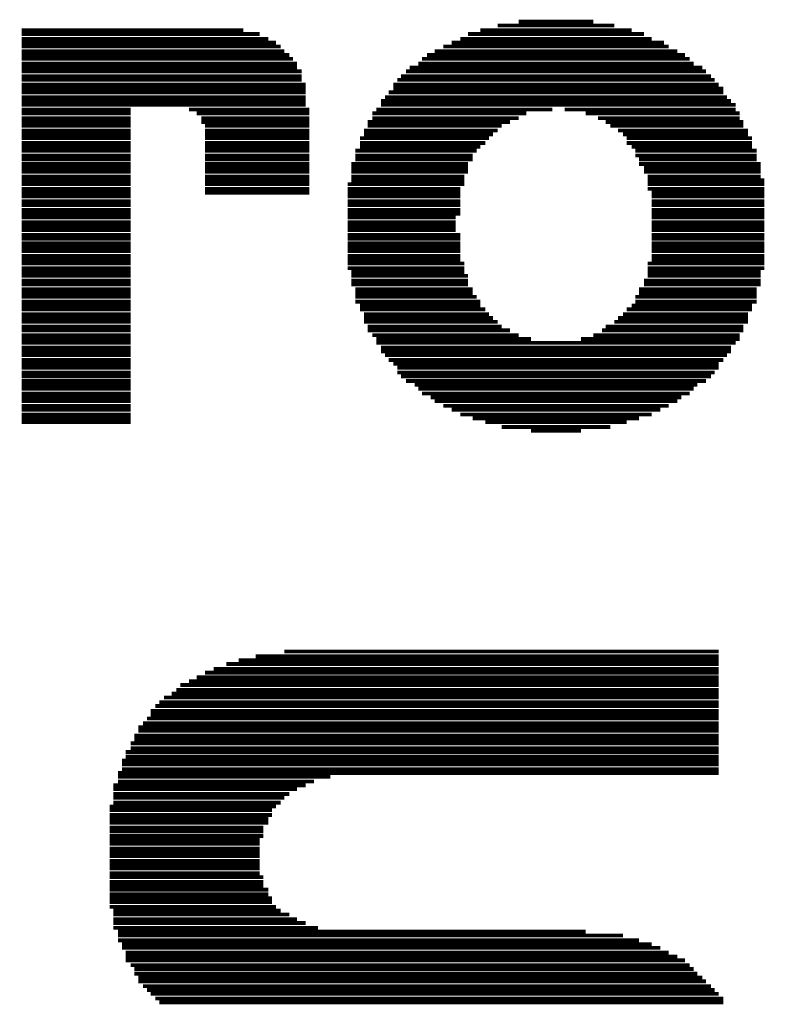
# Model space of a CAD drawing. Extents: x -9 to 122, y -9 to 65.
# Tile 229 of 256: x 75.18 to 77.16, y 31.31 to 33.93. Entities that reach past the tile are written whole.
import ezdxf

# ---------------------------------------------------------------- set-up
doc = ezdxf.new("R2010")
doc.units = 0
doc.layers.add('CLICKER_4_FOR_R7FA4M2A_V100_GTO', color=12, linetype='CONTINUOUS')

msp = doc.modelspace()

# ---------------------------------------------------------------- linework, layer by layer
at = {"layer": 'CLICKER_4_FOR_R7FA4M2A_V100_GTO', "const_width": 0.01016}
for points in [[(75.18146, 33.90138), (75.77074, 33.90138)], [(76.40066, 33.90138), (76.80198, 33.90138)], [(76.44638, 33.91408), (76.75626, 33.91408)], [(76.50226, 33.92424), (76.70038, 33.92424)], [(75.18146, 33.89122), (75.81392, 33.89122)], [(75.18146, 33.87852), (75.83678, 33.87852)], [(76.34732, 33.87852), (76.85532, 33.87852)], [(76.36764, 33.89122), (76.835, 33.89122)], [(75.18146, 33.86836), (75.8571, 33.86836)], [(75.18146, 33.8582), (75.8698, 33.8582)], [(76.3016, 33.8582), (76.90104, 33.8582)], [(76.32446, 33.86836), (76.88834, 33.86836)], [(75.18146, 33.8455), (75.87996, 33.8455)], [(75.18146, 33.83534), (75.89266, 33.83534)], [(75.18146, 33.82518), (75.90282, 33.82518)], [(76.24572, 33.82518), (76.95692, 33.82518)], [(76.25842, 33.83534), (76.94422, 33.83534)], [(76.27874, 33.8455), (76.9239, 33.8455)], [(75.18146, 33.81248), (75.91298, 33.81248)], [(75.18146, 33.80232), (75.91298, 33.80232)], [(76.2127, 33.80232), (76.98994, 33.80232)], [(76.23556, 33.81248), (76.96708, 33.81248)], [(75.18146, 33.79216), (75.92568, 33.79216)], [(75.18146, 33.77946), (75.92568, 33.77946)], [(76.18984, 33.77946), (77.0128, 33.77946)], [(76.20254, 33.79216), (77.0001, 33.79216)], [(75.18146, 33.7693), (75.92568, 33.7693)], [(75.18146, 33.7566), (75.93584, 33.7566)], [(75.18146, 33.74644), (75.93584, 33.74644)], [(76.16952, 33.7566), (77.03312, 33.7566)], [(76.16952, 33.74644), (77.04582, 33.74644)], [(76.17968, 33.7693), (77.02296, 33.7693)], [(75.18146, 33.73628), (75.93584, 33.73628)], [(75.18146, 33.72358), (75.93584, 33.72358)], [(76.14666, 33.72358), (77.05598, 33.72358)], [(76.15682, 33.73628), (77.04582, 33.73628)], [(75.18146, 33.71342), (75.93584, 33.71342)], [(75.18146, 33.70326), (75.93584, 33.70326)], [(76.1365, 33.71342), (77.06614, 33.71342)], [(76.1365, 33.70326), (77.07884, 33.70326)], [(75.18146, 33.69056), (75.47102, 33.69056)], [(75.18146, 33.6804), (75.47102, 33.6804)], [(75.18146, 33.6677), (75.47102, 33.6677)], [(75.62596, 33.69056), (75.946, 33.69056)], [(75.64628, 33.6804), (75.946, 33.6804)], [(75.65898, 33.6677), (75.946, 33.6677)], [(76.11364, 33.6804), (76.52258, 33.6804)], [(76.11364, 33.6677), (76.50226, 33.6677)], [(76.1238, 33.69056), (76.59116, 33.69056)], [(76.62418, 33.69056), (77.07884, 33.69056)], [(76.68006, 33.6804), (77.089, 33.6804)], [(76.71308, 33.6677), (77.089, 33.6677)], [(75.18146, 33.65754), (75.47102, 33.65754)], [(75.18146, 33.64738), (75.47102, 33.64738)], [(75.65898, 33.65754), (75.946, 33.65754)], [(75.66914, 33.64738), (75.946, 33.64738)], [(76.10094, 33.65754), (76.4794, 33.65754)], [(76.10094, 33.64738), (76.45654, 33.64738)], [(76.7334, 33.65754), (77.09916, 33.65754)], [(76.7461, 33.64738), (77.09916, 33.64738)], [(75.18146, 33.63468), (75.47102, 33.63468)], [(75.18146, 33.62452), (75.47102, 33.62452)], [(75.18146, 33.61436), (75.47102, 33.61436)], [(75.66914, 33.63468), (75.946, 33.63468)], [(75.66914, 33.62452), (75.946, 33.62452)], [(75.66914, 33.61436), (75.946, 33.61436)], [(76.08062, 33.61436), (76.42352, 33.61436)], [(76.09078, 33.63468), (76.44638, 33.63468)], [(76.09078, 33.62452), (76.43368, 33.62452)], [(76.76642, 33.63468), (77.11186, 33.63468)], [(76.77912, 33.62452), (77.11186, 33.62452)], [(76.78928, 33.61436), (77.12202, 33.61436)], [(75.18146, 33.60166), (75.47102, 33.60166)], [(75.18146, 33.5915), (75.47102, 33.5915)], [(75.66914, 33.60166), (75.946, 33.60166)], [(75.66914, 33.5915), (75.946, 33.5915)], [(76.08062, 33.60166), (76.41336, 33.60166)], [(76.08062, 33.5915), (76.40066, 33.5915)], [(76.78928, 33.60166), (77.12202, 33.60166)], [(76.80198, 33.5915), (77.12202, 33.5915)], [(75.18146, 33.58134), (75.47102, 33.58134)], [(75.18146, 33.56864), (75.47102, 33.56864)], [(75.66914, 33.58134), (75.946, 33.58134)], [(75.66914, 33.56864), (75.946, 33.56864)], [(76.06792, 33.58134), (76.3905, 33.58134)], [(76.06792, 33.56864), (76.38034, 33.56864)], [(76.81214, 33.58134), (77.13472, 33.58134)], [(76.81214, 33.56864), (77.13472, 33.56864)], [(75.18146, 33.55848), (75.47102, 33.55848)], [(75.18146, 33.54578), (75.47102, 33.54578)], [(75.18146, 33.53562), (75.47102, 33.53562)], [(75.66914, 33.55848), (75.946, 33.55848)], [(75.66914, 33.54578), (75.946, 33.54578)], [(75.66914, 33.53562), (75.946, 33.53562)], [(76.05776, 33.54578), (76.36764, 33.54578)], [(76.05776, 33.53562), (76.36764, 33.53562)], [(76.06792, 33.55848), (76.38034, 33.55848)], [(76.8223, 33.55848), (77.13472, 33.55848)], [(76.8223, 33.54578), (77.14488, 33.54578)], [(76.835, 33.53562), (77.14488, 33.53562)], [(75.18146, 33.52546), (75.47102, 33.52546)], [(75.18146, 33.51276), (75.47102, 33.51276)], [(75.66914, 33.52546), (75.946, 33.52546)], [(75.66914, 33.51276), (75.946, 33.51276)], [(76.05776, 33.52546), (76.36764, 33.52546)], [(76.05776, 33.51276), (76.35748, 33.51276)], [(76.835, 33.52546), (77.14488, 33.52546)], [(76.84516, 33.51276), (77.14488, 33.51276)], [(75.18146, 33.5026), (75.47102, 33.5026)], [(75.18146, 33.49244), (75.47102, 33.49244)], [(75.66914, 33.5026), (75.946, 33.5026)], [(75.66914, 33.49244), (75.946, 33.49244)], [(76.0476, 33.49244), (76.35748, 33.49244)], [(76.05776, 33.5026), (76.35748, 33.5026)], [(76.84516, 33.5026), (77.15504, 33.5026)], [(76.84516, 33.49244), (77.15504, 33.49244)], [(75.18146, 33.47974), (75.47102, 33.47974)], [(75.18146, 33.46958), (75.47102, 33.46958)], [(75.18146, 33.45942), (75.47102, 33.45942)], [(75.66914, 33.47974), (75.946, 33.47974)], [(75.66914, 33.46958), (75.946, 33.46958)], [(76.0476, 33.47974), (76.34732, 33.47974)], [(76.0476, 33.46958), (76.34732, 33.46958)], [(76.0476, 33.45942), (76.34732, 33.45942)], [(76.84516, 33.47974), (77.15504, 33.47974)], [(76.85532, 33.46958), (77.15504, 33.46958)], [(76.85532, 33.45942), (77.15504, 33.45942)], [(75.18146, 33.44672), (75.47102, 33.44672)], [(75.18146, 33.43656), (75.47102, 33.43656)], [(76.0476, 33.44672), (76.34732, 33.44672)], [(76.0476, 33.43656), (76.34732, 33.43656)], [(76.85532, 33.44672), (77.15504, 33.44672)], [(76.85532, 33.43656), (77.15504, 33.43656)], [(75.18146, 33.42386), (75.47102, 33.42386)], [(75.18146, 33.4137), (75.47102, 33.4137)], [(76.0476, 33.42386), (76.34732, 33.42386)], [(76.0476, 33.4137), (76.34732, 33.4137)], [(76.85532, 33.42386), (77.15504, 33.42386)], [(76.85532, 33.4137), (77.15504, 33.4137)], [(75.18146, 33.40354), (75.47102, 33.40354)], [(75.18146, 33.39084), (75.47102, 33.39084)], [(75.18146, 33.38068), (75.47102, 33.38068)], [(76.0476, 33.40354), (76.33462, 33.40354)], [(76.0476, 33.39084), (76.33462, 33.39084)], [(76.0476, 33.38068), (76.33462, 33.38068)], [(76.85532, 33.40354), (77.15504, 33.40354)], [(76.85532, 33.39084), (77.15504, 33.39084)], [(76.85532, 33.38068), (77.15504, 33.38068)], [(75.18146, 33.37052), (75.47102, 33.37052)], [(75.18146, 33.35782), (75.47102, 33.35782)], [(76.0476, 33.37052), (76.33462, 33.37052)], [(76.0476, 33.35782), (76.34732, 33.35782)], [(76.85532, 33.37052), (77.15504, 33.37052)], [(76.85532, 33.35782), (77.15504, 33.35782)], [(75.18146, 33.34766), (75.47102, 33.34766)], [(75.18146, 33.33496), (75.47102, 33.33496)], [(76.0476, 33.34766), (76.34732, 33.34766)], [(76.0476, 33.33496), (76.34732, 33.33496)], [(76.85532, 33.34766), (77.15504, 33.34766)], [(76.85532, 33.33496), (77.15504, 33.33496)], [(75.18146, 33.3248), (75.47102, 33.3248)], [(75.18146, 33.31464), (75.47102, 33.31464)], [(75.18146, 33.30194), (75.47102, 33.30194)], [(76.0476, 33.3248), (76.34732, 33.3248)], [(76.0476, 33.31464), (76.34732, 33.31464)], [(76.0476, 33.30194), (76.34732, 33.30194)], [(76.85532, 33.3248), (77.15504, 33.3248)], [(76.85532, 33.31464), (77.15504, 33.31464)], [(76.85532, 33.30194), (77.15504, 33.30194)], [(75.18146, 33.29178), (75.47102, 33.29178)], [(75.18146, 33.28162), (75.47102, 33.28162)], [(76.0476, 33.29178), (76.34732, 33.29178)], [(76.0476, 33.28162), (76.35748, 33.28162)], [(76.84516, 33.28162), (77.15504, 33.28162)], [(76.85532, 33.29178), (77.15504, 33.29178)], [(75.18146, 33.26892), (75.47102, 33.26892)], [(75.18146, 33.25876), (75.47102, 33.25876)], [(75.18146, 33.2486), (75.47102, 33.2486)], [(76.0476, 33.26892), (76.35748, 33.26892)], [(76.05776, 33.25876), (76.35748, 33.25876)], [(76.05776, 33.2486), (76.36764, 33.2486)], [(76.84516, 33.26892), (77.15504, 33.26892)], [(76.84516, 33.25876), (77.14488, 33.25876)], [(76.84516, 33.2486), (77.14488, 33.2486)], [(75.18146, 33.2359), (75.47102, 33.2359)], [(75.18146, 33.22574), (75.47102, 33.22574)], [(76.05776, 33.2359), (76.36764, 33.2359)], [(76.05776, 33.22574), (76.36764, 33.22574)], [(76.835, 33.2359), (77.14488, 33.2359)], [(76.835, 33.22574), (77.14488, 33.22574)], [(75.18146, 33.21304), (75.47102, 33.21304)], [(75.18146, 33.20288), (75.47102, 33.20288)], [(76.06792, 33.21304), (76.38034, 33.21304)], [(76.06792, 33.20288), (76.38034, 33.20288)], [(76.8223, 33.21304), (77.13472, 33.21304)], [(76.8223, 33.20288), (77.13472, 33.20288)], [(75.18146, 33.19272), (75.47102, 33.19272)], [(75.18146, 33.18002), (75.47102, 33.18002)], [(75.18146, 33.16986), (75.47102, 33.16986)], [(76.06792, 33.19272), (76.3905, 33.19272)], [(76.06792, 33.18002), (76.40066, 33.18002)], [(76.08062, 33.16986), (76.40066, 33.16986)], [(76.80198, 33.16986), (77.12202, 33.16986)], [(76.81214, 33.19272), (77.13472, 33.19272)], [(76.81214, 33.18002), (77.13472, 33.18002)], [(75.18146, 33.1597), (75.47102, 33.1597)], [(75.18146, 33.147), (75.47102, 33.147)], [(76.08062, 33.1597), (76.41336, 33.1597)], [(76.09078, 33.147), (76.42352, 33.147)], [(76.77912, 33.147), (77.11186, 33.147)], [(76.78928, 33.1597), (77.12202, 33.1597)], [(75.18146, 33.13684), (75.47102, 33.13684)], [(75.18146, 33.12668), (75.47102, 33.12668)], [(76.09078, 33.13684), (76.43368, 33.13684)], [(76.09078, 33.12668), (76.44638, 33.12668)], [(76.75626, 33.12668), (77.11186, 33.12668)], [(76.76642, 33.13684), (77.11186, 33.13684)], [(75.18146, 33.11398), (75.47102, 33.11398)], [(75.18146, 33.10382), (75.47102, 33.10382)], [(75.18146, 33.09112), (75.47102, 33.09112)], [(76.10094, 33.11398), (76.45654, 33.11398)], [(76.10094, 33.10382), (76.4794, 33.10382)], [(76.11364, 33.09112), (76.50226, 33.09112)], [(76.70038, 33.09112), (77.089, 33.09112)], [(76.72324, 33.10382), (77.09916, 33.10382)], [(76.7334, 33.11398), (77.09916, 33.11398)], [(75.18146, 33.08096), (75.47102, 33.08096)], [(75.18146, 33.0708), (75.47102, 33.0708)], [(76.1238, 33.08096), (76.53528, 33.08096)], [(76.1238, 33.0708), (77.07884, 33.0708)], [(76.66736, 33.08096), (77.089, 33.08096)], [(75.18146, 33.0581), (75.47102, 33.0581)], [(75.18146, 33.04794), (75.47102, 33.04794)], [(75.18146, 33.03778), (75.47102, 33.03778)], [(76.1365, 33.0581), (77.06614, 33.0581)], [(76.1365, 33.04794), (77.06614, 33.04794)], [(76.14666, 33.03778), (77.05598, 33.03778)], [(75.18146, 33.02508), (75.47102, 33.02508)], [(75.18146, 33.01492), (75.47102, 33.01492)], [(76.15682, 33.02508), (77.04582, 33.02508)], [(76.16952, 33.01492), (77.03312, 33.01492)], [(75.18146, 33.00476), (75.47102, 33.00476)], [(75.18146, 32.99206), (75.47102, 32.99206)], [(76.17968, 33.00476), (77.03312, 33.00476)], [(76.17968, 32.99206), (77.02296, 32.99206)], [(75.18146, 32.9819), (75.47102, 32.9819)], [(75.18146, 32.9692), (75.47102, 32.9692)], [(75.18146, 32.95904), (75.47102, 32.95904)], [(76.18984, 32.9819), (77.0128, 32.9819)], [(76.20254, 32.9692), (77.0001, 32.9692)], [(76.2254, 32.95904), (76.97724, 32.95904)], [(75.18146, 32.94888), (75.47102, 32.94888)], [(75.18146, 32.93618), (75.47102, 32.93618)], [(76.23556, 32.94888), (76.96708, 32.94888)], [(76.24572, 32.93618), (76.95692, 32.93618)], [(75.18146, 32.92602), (75.47102, 32.92602)], [(75.18146, 32.91586), (75.47102, 32.91586)], [(76.26858, 32.92602), (76.93406, 32.92602)], [(76.27874, 32.91586), (76.9239, 32.91586)], [(75.18146, 32.90316), (75.47102, 32.90316)], [(75.18146, 32.893), (75.47102, 32.893)], [(76.3016, 32.90316), (76.90104, 32.90316)], [(76.32446, 32.893), (76.87818, 32.893)], [(75.18146, 32.8803), (75.47102, 32.8803)], [(75.18146, 32.87014), (75.47102, 32.87014)], [(75.18146, 32.85998), (75.47102, 32.85998)], [(76.34732, 32.8803), (76.85532, 32.8803)], [(76.38034, 32.87014), (76.8223, 32.87014)], [(76.41336, 32.85998), (76.78928, 32.85998)], [(76.45654, 32.84728), (76.7461, 32.84728)], [(76.53528, 32.83712), (76.66736, 32.83712)], [(75.75804, 32.22752), (77.03312, 32.22752)], [(75.80376, 32.23768), (77.03312, 32.23768)], [(75.87996, 32.25038), (77.03312, 32.25038)], [(75.692, 32.20466), (77.03312, 32.20466)], [(75.72502, 32.21736), (77.03312, 32.21736)], [(75.64628, 32.1818), (77.03312, 32.1818)], [(75.66914, 32.1945), (77.03312, 32.1945)], [(75.59294, 32.14878), (77.03312, 32.14878)], [(75.6031, 32.16148), (77.03312, 32.16148)], [(75.62596, 32.17164), (77.03312, 32.17164)], [(75.55992, 32.12846), (77.03312, 32.12846)], [(75.58024, 32.13862), (77.03312, 32.13862)], [(75.53706, 32.1056), (77.03312, 32.1056)], [(75.54722, 32.11576), (77.03312, 32.11576)], [(75.5142, 32.07258), (77.03312, 32.07258)], [(75.52436, 32.0929), (77.03312, 32.0929)], [(75.52436, 32.08274), (77.03312, 32.08274)], [(75.49134, 32.04972), (77.03312, 32.04972)], [(75.50404, 32.05988), (77.03312, 32.05988)], [(75.48118, 32.02686), (77.03312, 32.02686)], [(75.49134, 32.03956), (77.03312, 32.03956)], [(75.47102, 32.00654), (77.03312, 32.00654)], [(75.47102, 31.99384), (77.03312, 31.99384)], [(75.48118, 32.0167), (77.03312, 32.0167)], [(75.45832, 31.98368), (77.03312, 31.98368)], [(75.45832, 31.97098), (77.03312, 31.97098)], [(75.44816, 31.96082), (77.03312, 31.96082)], [(75.44816, 31.95066), (77.03312, 31.95066)], [(75.438, 31.9278), (77.03312, 31.9278)], [(75.438, 31.91764), (76.00188, 31.91764)], [(75.44816, 31.93796), (77.03312, 31.93796)], [(75.4253, 31.89478), (75.93584, 31.89478)], [(75.438, 31.90494), (75.9587, 31.90494)], [(75.4253, 31.88462), (75.91298, 31.88462)], [(75.4253, 31.87192), (75.89266, 31.87192)], [(75.4253, 31.86176), (75.87996, 31.86176)], [(75.41514, 31.8389), (75.8571, 31.8389)], [(75.4253, 31.84906), (75.8698, 31.84906)], [(75.41514, 31.82874), (75.84694, 31.82874)], [(75.41514, 31.81604), (75.84694, 31.81604)], [(75.41514, 31.80588), (75.83678, 31.80588)], [(75.41514, 31.79572), (75.83678, 31.79572)], [(75.41514, 31.78302), (75.82408, 31.78302)], [(75.41514, 31.77286), (75.82408, 31.77286)], [(75.41514, 31.76016), (75.82408, 31.76016)], [(75.41514, 31.75), (75.81392, 31.75)], [(75.41514, 31.73984), (75.81392, 31.73984)], [(75.41514, 31.72714), (75.81392, 31.72714)], [(75.41514, 31.71698), (75.81392, 31.71698)], [(75.41514, 31.70682), (75.81392, 31.70682)], [(75.41514, 31.69412), (75.81392, 31.69412)], [(75.41514, 31.68396), (75.81392, 31.68396)], [(75.41514, 31.6738), (75.81392, 31.6738)], [(75.41514, 31.6611), (75.81392, 31.6611)], [(75.41514, 31.65094), (75.82408, 31.65094)], [(75.41514, 31.63824), (75.82408, 31.63824)], [(75.41514, 31.62808), (75.82408, 31.62808)], [(75.41514, 31.61792), (75.83678, 31.61792)], [(75.41514, 31.60522), (75.83678, 31.60522)], [(75.41514, 31.59506), (75.84694, 31.59506)], [(75.41514, 31.5849), (75.84694, 31.5849)], [(75.41514, 31.5722), (75.8571, 31.5722)], [(75.4253, 31.56204), (75.8698, 31.56204)], [(75.4253, 31.55188), (75.89266, 31.55188)], [(75.4253, 31.53918), (75.91298, 31.53918)], [(75.4253, 31.52902), (75.93584, 31.52902)], [(75.4253, 31.51632), (75.96886, 31.51632)], [(75.438, 31.50616), (76.68006, 31.50616)], [(75.438, 31.496), (76.77912, 31.496)], [(75.438, 31.4833), (76.8223, 31.4833)], [(75.44816, 31.47314), (76.85532, 31.47314)], [(75.44816, 31.46298), (76.87818, 31.46298)], [(75.45832, 31.45028), (76.90104, 31.45028)], [(75.45832, 31.44012), (76.9239, 31.44012)], [(75.45832, 31.42996), (76.94422, 31.42996)], [(75.47102, 31.41726), (76.95692, 31.41726)], [(75.48118, 31.4071), (76.96708, 31.4071)], [(75.48118, 31.3944), (76.97724, 31.3944)], [(75.49134, 31.38424), (76.98994, 31.38424)], [(75.49134, 31.37408), (77.0001, 31.37408)], [(75.50404, 31.36138), (77.0128, 31.36138)], [(75.5142, 31.35122), (77.02296, 31.35122)], [(75.52436, 31.34106), (77.03312, 31.34106)], [(75.53706, 31.32836), (77.04582, 31.32836)], [(75.54722, 31.3182), (77.04582, 31.3182)]]:
    msp.add_lwpolyline(points, dxfattribs=at)

doc.saveas('drawing.dxf')
